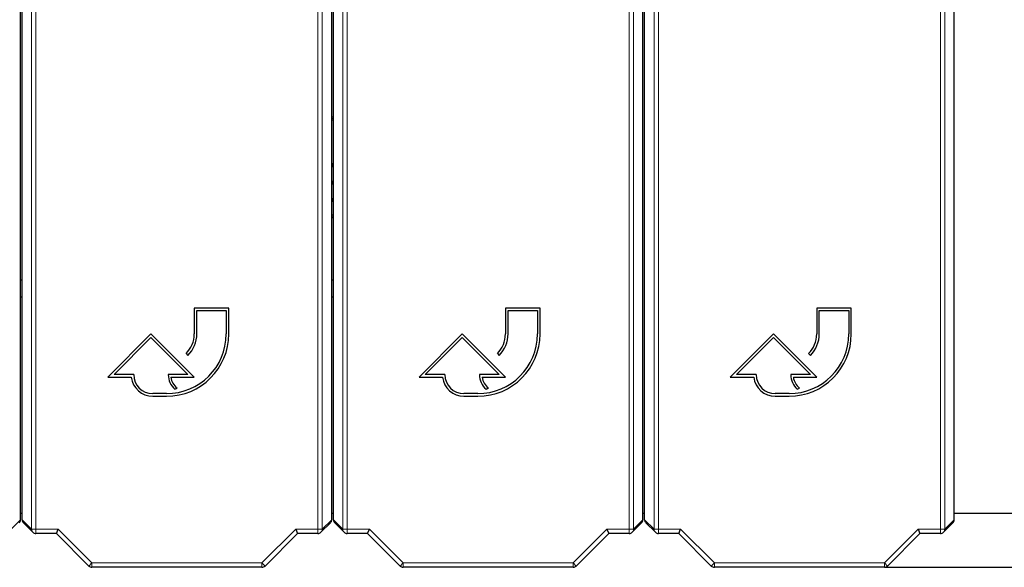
# Model space of a CAD drawing. Header units: millimetres. Extents: x 5 to 418, y 2 to 292.
# Tile 9 of 53: x 111 to 139, y 95 to 111. Entities that reach past the tile are written whole.
import ezdxf

# ---------------------------------------------------------------- set-up
doc = ezdxf.new("R2010")
doc.units = ezdxf.units.MM
doc.layers.add('SLD-0', color=7, linetype='Continuous')
doc.styles.add('SLDTEXTSTYLE1', font='TXT', dxfattribs={"width": 0.605})
doc.dimstyles.new('SLDDIMSTYLE1', dxfattribs={"dimtxt": 3.5, "dimasz": 3.302, "dimexe": 0, "dimexo": 0.0625, "dimgap": 0.875, "dimtad": 1, "dimdec": 1, "dimlfac": 4, "dimrnd": 1e-09, "dimzin": 12, "dimdsep": 46, "dimtxsty": 'SLDTEXTSTYLE1', "dimsah": 1, "dimcen": 0.09, "dimadec": 0, "dimazin": 3, "dimtfac": 1, "dimtofl": 0, "dimtmove": 0, "dimatfit": 3, "dimfxl": 1, "dimfrac": 2, "dimtolj": 1, "dimtzin": 12, "dimarcsym": 0})

# ---------------------------------------------------------------- blocks, each defined once
blk = doc.blocks.new('_D_2')
at = {"layer": 'SLD-0', "color": 7}
for p, q in [((145.099, 246.962), (157.349, 246.962)), ((156.349, 246.962), (156.349, 95.397)), ((135.809, 95.397), (157.349, 95.397))]:
    blk.add_line(p, q, dxfattribs=at)
for points in [[(156.349, 246.962), (155.841, 243.66), (156.857, 243.66)], [(156.349, 95.397), (156.857, 98.699), (155.841, 98.699)]]:
    blk.add_solid(points, dxfattribs=at)
at = {"layer": 'SLD-0', "color": 7, "insert": (151.837, 165.164), "char_height": 3.5, "attachment_point": 1, "rotation": 90, "style": 'SLDTEXTSTYLE1'}
blk.add_mtext('606,3', dxfattribs=at)

msp = doc.modelspace()

# ---------------------------------------------------------------- linework, layer by layer
at = {"color": 7, "linetype": 'Continuous', "lineweight": 18}
for p, q in [((111.1469, 96.4974), (111.1469, 120.0805)), ((111.2719, 120.0805), (111.2719, 96.4974)), ((119.4263, 96.4974), (119.4263, 120.0805)), ((119.5513, 120.0805), (119.5513, 96.4974)), ((120.1469, 96.4974), (120.1469, 120.0805)), ((120.2719, 120.0805), (120.2719, 96.4974)), ((128.4263, 96.4974), (128.4263, 120.0805)), ((128.5513, 120.0805), (128.5513, 96.4974)), ((129.1469, 96.4974), (129.1469, 120.0805)), ((129.2719, 120.0805), (129.2719, 96.4974)), ((137.4263, 96.4974), (137.4263, 120.0805)), ((137.5513, 120.0805), (137.5513, 96.4974)), ((119.8491, 106.0228), (119.8491, 106.0661)), ((119.8491, 105.977), (119.8491, 106.0203)), ((110.5513, 96.4974), (110.8241, 96.7702)), ((110.8741, 96.7702), (111.1469, 96.4974)), ((119.5513, 96.4974), (119.8241, 96.7702)), ((119.8741, 96.7702), (120.1469, 96.4974)), ((128.5513, 96.4974), (128.8241, 96.7702)), ((128.8741, 96.7702), (129.1469, 96.4974)), ((137.5513, 96.4974), (137.8241, 96.7702)), ((111.1469, 96.4974), (111.2719, 96.4974)), ((111.2719, 96.4974), (111.9144, 96.4974)), ((111.2719, 96.3724), (111.2719, 96.4974)), ((111.9144, 96.4974), (112.8894, 95.5223)), ((117.8088, 95.5223), (118.7838, 96.4974)), ((118.7838, 96.4974), (119.4263, 96.4974)), ((119.4263, 96.4974), (119.5513, 96.4974)), ((119.4263, 96.4974), (119.4263, 96.3724)), ((120.1469, 96.4974), (120.2719, 96.4974)), ((120.2719, 96.4974), (120.9144, 96.4974)), ((120.2719, 96.3724), (120.2719, 96.4974)), ((120.9144, 96.4974), (121.8894, 95.5223)), ((126.8088, 95.5223), (127.7838, 96.4974)), ((127.7838, 96.4974), (128.4263, 96.4974)), ((128.4263, 96.4974), (128.4263, 96.3724)), ((128.4263, 96.4974), (128.5513, 96.4974)), ((129.1469, 96.4974), (129.2719, 96.4974)), ((129.2719, 96.4974), (129.9144, 96.4974)), ((129.2719, 96.3724), (129.2719, 96.4974)), ((129.9144, 96.4974), (130.8894, 95.5223)), ((135.8088, 95.5223), (136.7838, 96.4974)), ((136.7838, 96.4974), (137.4263, 96.4974)), ((137.4263, 96.4974), (137.4263, 96.3724)), ((137.4263, 96.4974), (137.5513, 96.4974)), ((112.8011, 95.4339), (112.8894, 95.5223)), ((112.8894, 95.5223), (117.8088, 95.5223)), ((112.8894, 95.3973), (112.8894, 95.5223)), ((117.8088, 95.3973), (117.8088, 95.5223)), ((117.8971, 95.4339), (117.8088, 95.5223)), ((121.8011, 95.4339), (121.8894, 95.5223)), ((121.8894, 95.5223), (126.8088, 95.5223)), ((121.8894, 95.3973), (121.8894, 95.5223)), ((126.8088, 95.3973), (126.8088, 95.5223)), ((126.8971, 95.4339), (126.8088, 95.5223)), ((130.8011, 95.4339), (130.8894, 95.5223)), ((130.8894, 95.5223), (135.8088, 95.5223)), ((130.8894, 95.3973), (130.8894, 95.5223)), ((135.8971, 95.4339), (135.8088, 95.5223)), ((135.8088, 95.3973), (135.8088, 95.5223))]:
    msp.add_line(p, q, dxfattribs=at)
at = {"color": 7, "linetype": 'Continuous', "lineweight": 25}
for p, q in [((110.8241, 96.7702), (110.8241, 113.3608)), ((110.8741, 96.7702), (110.8741, 113.3608)), ((119.8241, 96.7702), (119.8241, 113.3608)), ((119.8741, 96.7702), (119.8741, 113.3608)), ((128.8241, 96.7702), (128.8241, 113.3608)), ((128.8741, 96.7702), (128.8741, 113.3608)), ((137.8241, 96.7702), (137.8241, 113.3608)), ((119.8241, 108.4149), (119.8741, 108.432)), ((119.8241, 108.3688), (119.8741, 108.3865)), ((119.8241, 108.3675), (119.8741, 108.3852)), ((119.8741, 108.3394), (119.8241, 108.3212)), ((119.8241, 107.0711), (119.8741, 107.0711)), ((119.8241, 107.0278), (119.8741, 107.0278)), ((119.8741, 107.0253), (119.8241, 107.0253)), ((119.8741, 106.982), (119.8241, 106.982)), ((119.8241, 106.5686), (119.8741, 106.5686)), ((119.8241, 106.5253), (119.8741, 106.5253)), ((119.8741, 106.5228), (119.8241, 106.5228)), ((119.8741, 106.4795), (119.8241, 106.4795)), ((119.8491, 106.0661), (119.8741, 106.0661)), ((119.8491, 106.0228), (119.8741, 106.0228)), ((119.8741, 106.0203), (119.8491, 106.0203)), ((119.8741, 105.977), (119.8491, 105.977)), ((119.8241, 105.6035), (119.8741, 105.5853)), ((119.8741, 105.5395), (119.8241, 105.5572)), ((119.8741, 105.5382), (119.8241, 105.5559)), ((119.8741, 105.4927), (119.8241, 105.5098)), ((110.8241, 103.7123), (110.8741, 103.7123)), ((119.8241, 103.7123), (119.8741, 103.7123)), ((110.8741, 103.2123), (110.8241, 103.2123)), ((119.8741, 103.2123), (119.8241, 103.2123)), ((116.8491, 102.8951), (115.8491, 102.8951)), ((115.8491, 102.8951), (115.8491, 102.1451)), ((115.9241, 102.1451), (115.9241, 102.8201)), ((115.9241, 102.8201), (116.7741, 102.8201)), ((116.7741, 102.8201), (116.7741, 102.1451)), ((116.8491, 102.1451), (116.8491, 102.8951)), ((125.8491, 102.8951), (124.8491, 102.8951)), ((124.8491, 102.8951), (124.8491, 102.1451)), ((124.9241, 102.1451), (124.9241, 102.8201)), ((124.9241, 102.8201), (125.7741, 102.8201)), ((125.7741, 102.8201), (125.7741, 102.1451)), ((125.8491, 102.1451), (125.8491, 102.8951)), ((134.8491, 102.8951), (133.8491, 102.8951)), ((133.8491, 102.8951), (133.8491, 102.1451)), ((133.9241, 102.1451), (133.9241, 102.8201)), ((133.9241, 102.8201), (134.7741, 102.8201)), ((134.7741, 102.8201), (134.7741, 102.1451)), ((134.8491, 102.1451), (134.8491, 102.8951)), ((114.5991, 102.1451), (113.3491, 100.8951)), ((113.5302, 100.9701), (114.5991, 102.0391)), ((115.8491, 100.8951), (114.5991, 102.1451)), ((114.5991, 102.0391), (115.668, 100.9701)), ((123.5991, 102.1451), (122.3491, 100.8951)), ((122.5302, 100.9701), (123.5991, 102.0391)), ((124.8491, 100.8951), (123.5991, 102.1451)), ((123.5991, 102.0391), (124.668, 100.9701)), ((132.5991, 102.1451), (131.3491, 100.8951)), ((131.5302, 100.9701), (132.5991, 102.0391)), ((133.8491, 100.8951), (132.5991, 102.1451)), ((132.5991, 102.0391), (133.668, 100.9701)), ((115.6148, 101.5794), (115.6678, 101.5264)), ((124.6148, 101.5794), (124.6678, 101.5264)), ((133.6148, 101.5794), (133.6678, 101.5264)), ((113.3491, 100.8951), (114.0286, 100.8951)), ((114.0991, 100.9701), (113.5302, 100.9701)), ((115.668, 100.9701), (115.0991, 100.9701)), ((115.1737, 100.8951), (115.8491, 100.8951)), ((122.3491, 100.8951), (123.0286, 100.8951)), ((123.0991, 100.9701), (122.5302, 100.9701)), ((124.668, 100.9701), (124.0991, 100.9701)), ((124.1737, 100.8951), (124.8491, 100.8951)), ((131.3491, 100.8951), (132.0286, 100.8951)), ((132.0991, 100.9701), (131.5302, 100.9701)), ((133.668, 100.9701), (133.0991, 100.9701)), ((133.1737, 100.8951), (133.8491, 100.8951)), ((115.2888, 100.546), (115.3559, 100.5795)), ((124.2888, 100.546), (124.3559, 100.5795)), ((133.2888, 100.546), (133.3559, 100.5795)), ((115.0491, 100.4201), (114.6491, 100.4201)), ((114.6491, 100.3451), (115.0491, 100.3451)), ((124.0491, 100.4201), (123.6491, 100.4201)), ((123.6491, 100.3451), (124.0491, 100.3451)), ((133.0491, 100.4201), (132.6491, 100.4201)), ((132.6491, 100.3451), (133.0491, 100.3451)), ((110.8241, 96.9623), (110.8741, 96.9623)), ((119.8241, 96.9623), (119.8741, 96.9623)), ((128.8241, 96.9623), (128.8741, 96.9623)), ((137.8241, 96.9623), (139.9741, 96.9623)), ((110.9107, 96.6818), (111.1835, 96.409)), ((119.5147, 96.409), (119.7875, 96.6818)), ((119.9107, 96.6818), (120.1835, 96.409)), ((128.5147, 96.409), (128.7875, 96.6818)), ((128.9107, 96.6818), (129.1835, 96.409)), ((137.5147, 96.409), (137.7875, 96.6818)), ((111.8626, 96.3724), (111.2719, 96.3724)), ((111.8626, 96.3724), (111.9144, 96.4974)), ((112.8011, 95.4339), (111.8626, 96.3724)), ((118.8356, 96.3724), (117.8971, 95.4339)), ((118.7838, 96.4974), (118.8356, 96.3724)), ((119.4263, 96.3724), (118.8356, 96.3724)), ((120.8626, 96.3724), (120.2719, 96.3724)), ((120.8626, 96.3724), (120.9144, 96.4974)), ((121.8011, 95.4339), (120.8626, 96.3724)), ((127.8356, 96.3724), (126.8971, 95.4339)), ((127.7838, 96.4974), (127.8356, 96.3724)), ((128.4263, 96.3724), (127.8356, 96.3724)), ((129.8626, 96.3724), (129.2719, 96.3724)), ((129.8626, 96.3724), (129.9144, 96.4974)), ((130.8011, 95.4339), (129.8626, 96.3724)), ((136.8356, 96.3724), (135.8971, 95.4339)), ((136.7838, 96.4974), (136.8356, 96.3724)), ((137.4263, 96.3724), (136.8356, 96.3724)), ((117.8088, 95.3973), (112.8894, 95.3973)), ((126.8088, 95.3973), (121.8894, 95.3973)), ((135.8088, 95.3973), (130.8894, 95.3973))]:
    msp.add_line(p, q, dxfattribs=at)
at = {"color": 7, "linetype": 'Continuous', "lineweight": 25, "flags": 128}
for points in [[(119.8241, 106.0584), (119.832, 106.0627), (119.8491, 106.0661)], [(119.8491, 105.977), (119.832, 105.9804), (119.8241, 105.9847)]]:
    msp.add_lwpolyline(points, dxfattribs=at)
at = {"color": 7, "linetype": 'Continuous', "lineweight": 25}
for centre, radius, start, end in [((119.8491, 106.0215), 0.00125, 90, 270), ((115.0491, 102.1451), 1.8, 270, 0), ((115.0491, 102.1451), 1.725, 270, 0), ((115.0491, 102.1451), 0.8, 315, 0), ((115.0491, 102.1451), 0.875, 315, 0), ((124.0491, 102.1451), 1.8, 270, 0), ((124.0491, 102.1451), 1.725, 270, 0), ((124.0491, 102.1451), 0.8, 315, 0), ((124.0491, 102.1451), 0.875, 315, 0), ((133.0491, 102.1451), 1.8, 270, 0), ((133.0491, 102.1451), 1.725, 270, 0), ((133.0491, 102.1451), 0.8, 315, 0), ((133.0491, 102.1451), 0.875, 315, 0), ((114.6491, 100.9701), 0.625, 186.8921, 270), ((114.6491, 100.9701), 0.55, 180, 270), ((115.668, 100.9701), 0.5689, 180, 228.19891), ((115.668, 100.9701), 0.5, 188.62693, 231.37356), ((123.6491, 100.9701), 0.625, 186.8921, 270), ((123.6491, 100.9701), 0.55, 180, 270), ((124.668, 100.9701), 0.5689, 180, 228.19891), ((124.668, 100.9701), 0.5, 188.62693, 231.37356), ((132.6491, 100.9701), 0.625, 186.8921, 270), ((132.6491, 100.9701), 0.55, 180, 270), ((133.668, 100.9701), 0.5689, 180, 228.19891), ((133.668, 100.9701), 0.5, 188.62693, 231.37356), ((111.2719, 96.4974), 0.125, 225, 270), ((119.4263, 96.4974), 0.125, 270, 315), ((120.2719, 96.4974), 0.125, 225, 270), ((128.4263, 96.4974), 0.125, 270, 315), ((129.2719, 96.4974), 0.125, 225, 270), ((137.4263, 96.4974), 0.125, 270, 315), ((112.8894, 95.5223), 0.125, 225, 270), ((117.8088, 95.5223), 0.125, 270, 315), ((121.8894, 95.5223), 0.125, 225, 270), ((126.8088, 95.5223), 0.125, 270, 315), ((130.8894, 95.5223), 0.125, 225, 270), ((135.8088, 95.5223), 0.125, 270, 315)]:
    msp.add_arc(centre, radius, start, end, dxfattribs=at)
at = {"color": 7, "linetype": 'Continuous', "lineweight": 18}
for centre, start, end in [((111.2718, 96.4974), 179.98044, 224.99849), ((119.4264, 96.4974), 315.00151, 0.01956), ((120.2718, 96.4974), 179.98044, 224.99849), ((128.4264, 96.4974), 315.00151, 0.01956), ((129.2718, 96.4974), 179.98044, 224.99849), ((137.4264, 96.4974), 315.00151, 0.01956)]:
    msp.add_arc(centre, 0.1249, start, end, dxfattribs=at)
at = {"color": 7, "linetype": 'Continuous', "lineweight": 25}
for centre, major_axis, start_param, end_param in [((110.6991, 96.7701), (-0.0884, -0.0884), 1.5707963, 2.3563468), ((110.9991, 96.7701), (0.0884, -0.0884), 3.9268385, 4.712389), ((119.6991, 96.7701), (-0.0884, -0.0884), 1.5707963, 2.3563468), ((119.9991, 96.7701), (0.0884, -0.0884), 3.9268385, 4.712389), ((128.6991, 96.7701), (-0.0884, -0.0884), 1.5707963, 2.3563468), ((128.9991, 96.7701), (0.0884, -0.0884), 3.9268385, 4.712389), ((137.6991, 96.7701), (-0.0884, -0.0884), 1.5707963, 2.3563468)]:
    msp.add_ellipse(centre, major_axis=major_axis, ratio=0.9996955, start_param=start_param, end_param=end_param, dxfattribs=at)

# ---------------------------------------------------------------- dimensions: what is measured, and where the dimension line sits
at = {"layer": 'SLD-0', "color": 7}
dim = msp.add_linear_dim(base=(156.3491, 95.3973), p1=(145.0991, 246.9623), p2=(135.8088, 95.3973), angle=90, dimstyle='SLDDIMSTYLE1', dxfattribs=at)
dim.commit()
dim.dimension.update_dxf_attribs({"geometry": '_D_2', "text_midpoint": (156.3491, 171.1798), "dimtype": 160})

doc.saveas('drawing.dxf')
